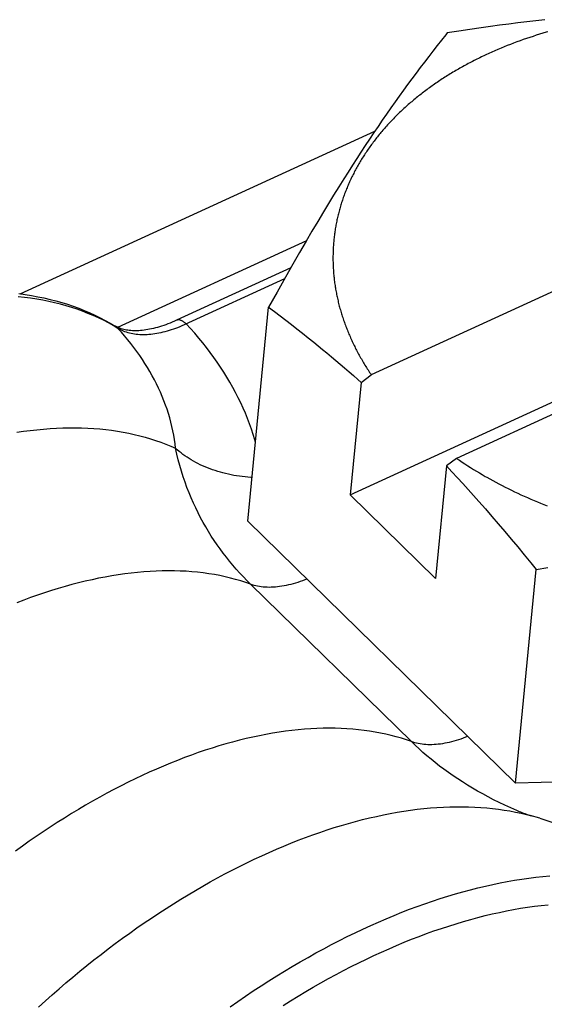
# Model space of a CAD drawing. Extents: x 0 to 594, y 0 to 420.
# Tile 56 of 107: x 513.17 to 514.49, y 109.19 to 111.66. Entities that reach past the tile are written whole.
import ezdxf

# ---------------------------------------------------------------- set-up
doc = ezdxf.new("R2010")
doc.units = 0
doc.header["$LTSCALE"] = 32.67
doc.layers.get('0').update_dxf_attribs({"linetype": 'CONTINUOUS'})

msp = doc.modelspace()

# ---------------------------------------------------------------- linework, layer by layer
at = {"color": 7, "linetype": 'CONTINUOUS'}
for p, q in [((514.3759, 111.6454), (514.3529, 111.6423)), ((514.3988, 111.6484), (514.3759, 111.6454)), ((514.4215, 111.6513), (514.3988, 111.6484)), ((514.4442, 111.6541), (514.4215, 111.6513)), ((514.4669, 111.6568), (514.4442, 111.6541)), ((514.4894, 111.6593), (514.4669, 111.6568)), ((514.2414, 111.6216), (514.2305, 111.608)), ((514.245, 111.6262), (514.2414, 111.6216)), ((514.2736, 111.6307), (514.245, 111.6262)), ((514.3018, 111.6349), (514.2736, 111.6307)), ((514.3298, 111.639), (514.3018, 111.6349)), ((514.3529, 111.6423), (514.3298, 111.639)), ((514.4681, 111.6201), (514.4598, 111.6174)), ((514.4764, 111.6227), (514.4681, 111.6201)), ((514.4847, 111.6252), (514.4764, 111.6227)), ((514.2197, 111.5943), (514.2089, 111.5806)), ((514.2305, 111.608), (514.2197, 111.5943)), ((514.3954, 111.5943), (514.3875, 111.5911)), ((514.4033, 111.5974), (514.3954, 111.5943)), ((514.4112, 111.6004), (514.4033, 111.5974)), ((514.4192, 111.6034), (514.4112, 111.6004)), ((514.4272, 111.6063), (514.4192, 111.6034)), ((514.4353, 111.6092), (514.4272, 111.6063)), ((514.4434, 111.612), (514.4353, 111.6092)), ((514.4516, 111.6147), (514.4434, 111.612)), ((514.4598, 111.6174), (514.4516, 111.6147)), ((514.2089, 111.5806), (514.1983, 111.5668)), ((514.3491, 111.5746), (514.3416, 111.5711)), ((514.3567, 111.578), (514.3491, 111.5746)), ((514.3643, 111.5813), (514.3567, 111.578)), ((514.372, 111.5847), (514.3643, 111.5813)), ((514.3797, 111.5879), (514.372, 111.5847)), ((514.3875, 111.5911), (514.3797, 111.5879)), ((514.1877, 111.553), (514.1771, 111.5391)), ((514.1983, 111.5668), (514.1877, 111.553)), ((514.1666, 111.5251), (514.156, 111.5109)), ((514.1771, 111.5391), (514.1666, 111.5251)), ((514.1455, 111.4966), (514.135, 111.4822)), ((514.156, 111.5109), (514.1455, 111.4966)), ((514.135, 111.4822), (514.1244, 111.4676)), ((515.5725, 111.4654), (514.0542, 110.7683)), ((514.1139, 111.4528), (514.1033, 111.4378)), ((514.1244, 111.4676), (514.1139, 111.4528)), ((514.0927, 111.4226), (514.082, 111.4073)), ((514.1033, 111.4378), (514.0927, 111.4226)), ((514.082, 111.4073), (514.0714, 111.3917)), ((514.0607, 111.3759), (514.05, 111.3599)), ((514.0714, 111.3917), (514.0607, 111.3759)), ((514.05, 111.3599), (514.0392, 111.3437)), ((514.0285, 111.3273), (514.0177, 111.3107)), ((514.0392, 111.3437), (514.0285, 111.3273)), ((514.0177, 111.3107), (514.0069, 111.2939)), ((513.9961, 111.2769), (513.9853, 111.2598)), ((514.0069, 111.2939), (513.9961, 111.2769)), ((513.9853, 111.2598), (513.9726, 111.2395)), ((515.7864, 111.2557), (514.2681, 110.5586)), ((513.9726, 111.2395), (513.9599, 111.219)), ((513.9473, 111.1982), (513.9346, 111.1773)), ((513.9599, 111.219), (513.9473, 111.1982)), ((513.9346, 111.1773), (513.9201, 111.153)), ((514.0015, 110.4671), (515.5686, 111.1866)), ((513.9201, 111.153), (513.9055, 111.1284)), ((513.9055, 111.1284), (513.8909, 111.1034)), ((513.8916, 111.1047), (513.4183, 110.8873)), ((513.8909, 111.1034), (513.8744, 111.0749)), ((513.8744, 111.0749), (513.8577, 111.0459)), ((513.8523, 111.0364), (513.5661, 110.905)), ((513.8577, 111.0459), (513.8391, 111.013)), ((513.8391, 111.013), (513.8182, 110.9759)), ((513.8182, 110.9759), (513.797, 110.9376)), ((513.7445, 110.4012), (513.797, 110.9376)), ((513.797, 110.9376), (513.8114, 110.9268)), ((513.8114, 110.9268), (513.8257, 110.9161)), ((513.8257, 110.9161), (513.8399, 110.9052)), ((513.8399, 110.9052), (513.8541, 110.8944)), ((513.8541, 110.8944), (513.8681, 110.8835)), ((513.8681, 110.8835), (513.8821, 110.8725)), ((513.8821, 110.8725), (513.8961, 110.8614)), ((513.8961, 110.8614), (513.91, 110.8502)), ((513.91, 110.8502), (513.9211, 110.8412)), ((513.9211, 110.8412), (513.9322, 110.8321)), ((513.9322, 110.8321), (513.9433, 110.823)), ((513.9433, 110.823), (513.9543, 110.8137)), ((513.9543, 110.8137), (513.9654, 110.8044)), ((513.9654, 110.8044), (513.9765, 110.795)), ((513.9765, 110.795), (513.9875, 110.7856)), ((513.9875, 110.7856), (513.9986, 110.776)), ((513.9986, 110.776), (514.0096, 110.7663)), ((514.0096, 110.7663), (514.0207, 110.7566)), ((514.0207, 110.7566), (514.029, 110.7492)), ((514.029, 110.7492), (514.0542, 110.7683)), ((514.029, 110.7492), (514.0015, 110.4671)), ((514.2681, 110.5586), (514.2429, 110.5395)), ((514.2681, 110.5586), (514.2751, 110.5539)), ((514.2429, 110.5395), (514.2154, 110.2574)), ((514.2429, 110.5395), (514.2565, 110.5249)), ((514.2751, 110.5539), (514.2821, 110.5492)), ((514.2821, 110.5492), (514.2891, 110.5446)), ((514.2891, 110.5446), (514.2962, 110.54)), ((514.2962, 110.54), (514.3034, 110.5355)), ((514.3034, 110.5355), (514.3106, 110.531)), ((514.2565, 110.5249), (514.2701, 110.5101)), ((514.2701, 110.5101), (514.2837, 110.4953)), ((514.3106, 110.531), (514.3179, 110.5266)), ((514.3179, 110.5266), (514.3253, 110.5221)), ((514.3253, 110.5221), (514.3327, 110.5178)), ((514.3327, 110.5178), (514.3401, 110.5135)), ((514.3514, 110.5071), (514.359, 110.5029)), ((514.2837, 110.4953), (514.2972, 110.4803)), ((514.359, 110.5029), (514.3667, 110.4988)), ((514.3667, 110.4988), (514.3744, 110.4947)), ((514.3744, 110.4947), (514.3821, 110.4906)), ((514.3821, 110.4906), (514.3899, 110.4867)), ((514.3899, 110.4867), (514.3978, 110.4827)), ((514.3978, 110.4827), (514.4057, 110.4788)), ((514.0015, 110.4671), (514.2154, 110.2574)), ((514.2972, 110.4803), (514.3107, 110.4652)), ((514.3107, 110.4652), (514.3242, 110.45)), ((514.4057, 110.4788), (514.4137, 110.475)), ((514.4137, 110.475), (514.4217, 110.4712)), ((514.4217, 110.4712), (514.4297, 110.4675)), ((514.4297, 110.4675), (514.4378, 110.4638)), ((514.4378, 110.4638), (514.446, 110.4601)), ((514.446, 110.4601), (514.4541, 110.4565)), ((514.3242, 110.45), (514.3403, 110.4316)), ((514.4541, 110.4565), (514.4624, 110.453)), ((514.4624, 110.453), (514.4707, 110.4495)), ((514.4707, 110.4495), (514.479, 110.4461)), ((514.479, 110.4461), (514.4873, 110.4427)), ((514.4873, 110.4427), (514.4957, 110.4394)), ((514.3403, 110.4316), (514.3565, 110.4131)), ((514.3565, 110.4131), (514.3727, 110.3943)), ((514.4156, 109.7435), (513.7445, 110.4012)), ((514.3727, 110.3943), (514.3888, 110.3753)), ((514.3888, 110.3753), (514.4051, 110.3561)), ((514.4051, 110.3561), (514.4214, 110.3366)), ((514.4214, 110.3366), (514.4377, 110.3169)), ((514.4377, 110.3169), (514.4542, 110.2968)), ((514.4542, 110.2968), (514.468, 110.2799)), ((514.468, 110.2799), (514.4966, 110.2844)), ((514.4156, 109.7435), (514.468, 110.2799)), ((515.5347, 109.7744), (514.4156, 109.7435))]:
    msp.add_line(p, q, dxfattribs=at)
at = {"color": 9, "linetype": 'CONTINUOUS'}
for p, q in [((513.1743, 110.9715), (514.0632, 111.3796)), ((514.1549, 109.8478), (513.7519, 110.2428))]:
    msp.add_line(p, q, dxfattribs=at)
at = {"color": 7, "linetype": 'CONTINUOUS'}
for points in [[(514.4973, 111.6289), (514.4931, 111.6276), (514.4847, 111.6252)], [(514.3416, 111.5711), (514.3378, 111.5693), (514.3304, 111.5658)], [(514.3304, 111.5658), (514.3267, 111.564), (514.323, 111.5622), (514.3193, 111.5603), (514.3157, 111.5585), (514.312, 111.5566), (514.3084, 111.5548), (514.3048, 111.5529), (514.3012, 111.551), (514.2976, 111.5491), (514.294, 111.5472), (514.2905, 111.5453), (514.2869, 111.5433), (514.2834, 111.5414), (514.2799, 111.5394), (514.2764, 111.5375), (514.2729, 111.5355), (514.2695, 111.5335), (514.266, 111.5314), (514.2626, 111.5294), (514.2592, 111.5274), (514.2558, 111.5253), (514.2524, 111.5233), (514.249, 111.5212), (514.2457, 111.5191), (514.2423, 111.517), (514.239, 111.5149), (514.2357, 111.5128), (514.2324, 111.5106), (514.2291, 111.5085), (514.2259, 111.5063), (514.2226, 111.5042), (514.2194, 111.502), (514.2162, 111.4998), (514.213, 111.4976), (514.2098, 111.4954), (514.2067, 111.4931), (514.2035, 111.4909), (514.2004, 111.4886), (514.1973, 111.4864), (514.1942, 111.4841), (514.1912, 111.4818), (514.1881, 111.4795), (514.1851, 111.4772), (514.1821, 111.4749), (514.1791, 111.4725), (514.1761, 111.4702), (514.1731, 111.4679), (514.1702, 111.4655), (514.1672, 111.4631), (514.1643, 111.4607), (514.1614, 111.4583), (514.1585, 111.4559), (514.1557, 111.4535), (514.1529, 111.4511), (514.15, 111.4487), (514.1472, 111.4462), (514.1444, 111.4437), (514.1417, 111.4413), (514.1389, 111.4388), (514.1362, 111.4363), (514.1335, 111.4338), (514.1308, 111.4313), (514.1281, 111.4288), (514.1255, 111.4263), (514.1228, 111.4237), (514.1202, 111.4212), (514.1176, 111.4186), (514.1151, 111.416), (514.1125, 111.4135), (514.11, 111.4109), (514.1074, 111.4083), (514.1049, 111.4057), (514.1025, 111.4031), (514.1, 111.4004), (514.0975, 111.3978), (514.0951, 111.3952), (514.0927, 111.3925), (514.0903, 111.3898), (514.088, 111.3872), (514.0856, 111.3845), (514.0833, 111.3818), (514.081, 111.3791), (514.0787, 111.3764), (514.0765, 111.3737), (514.0742, 111.371), (514.072, 111.3682), (514.0698, 111.3655), (514.0676, 111.3627), (514.0654, 111.36), (514.0633, 111.3572), (514.0612, 111.3545), (514.0591, 111.3517), (514.057, 111.3489), (514.0549, 111.3461), (514.0529, 111.3433), (514.0509, 111.3405), (514.0489, 111.3376), (514.0469, 111.3348), (514.0449, 111.332), (514.043, 111.3291), (514.0411, 111.3263), (514.0392, 111.3234), (514.0373, 111.3206), (514.0355, 111.3177), (514.0336, 111.3148), (514.0318, 111.3119), (514.03, 111.309), (514.0283, 111.3061), (514.0265, 111.3032), (514.0248, 111.3003), (514.0231, 111.2974), (514.0214, 111.2944), (514.0197, 111.2915), (514.0181, 111.2886), (514.0165, 111.2856), (514.0149, 111.2826), (514.0133, 111.2797), (514.0118, 111.2767), (514.0102, 111.2737), (514.0087, 111.2708), (514.0072, 111.2678), (514.0058, 111.2648), (514.0043, 111.2618), (514.0029, 111.2588), (514.0015, 111.2558), (514.0001, 111.2527), (513.9988, 111.2497), (513.9974, 111.2467), (513.9961, 111.2437), (513.9948, 111.2406), (513.9935, 111.2376), (513.9923, 111.2345), (513.9911, 111.2315), (513.9899, 111.2284), (513.9887, 111.2253), (513.9875, 111.2223), (513.9864, 111.2192), (513.9853, 111.2161), (513.9842, 111.213), (513.9831, 111.2099), (513.9821, 111.2068), (513.981, 111.2037), (513.98, 111.2006), (513.979, 111.1975), (513.9781, 111.1944), (513.9772, 111.1913), (513.9762, 111.1882), (513.9753, 111.185), (513.9745, 111.1819), (513.9736, 111.1788), (513.9728, 111.1756), (513.972, 111.1725), (513.9712, 111.1693), (513.9705, 111.1662), (513.9697, 111.163), (513.969, 111.1599), (513.9683, 111.1567), (513.9677, 111.1535), (513.967, 111.1504), (513.9664, 111.1472), (513.9658, 111.144), (513.9652, 111.1408), (513.9647, 111.1377), (513.9642, 111.1345), (513.9636, 111.1313), (513.9632, 111.1281), (513.9627, 111.1249), (513.9623, 111.1217), (513.9619, 111.1185), (513.9615, 111.1153), (513.9611, 111.1121), (513.9607, 111.1089), (513.9604, 111.1057), (513.9601, 111.1025), (513.9598, 111.0993), (513.9596, 111.0961), (513.9593, 111.0929), (513.9591, 111.0896), (513.959, 111.0864), (513.9588, 111.0832), (513.9586, 111.08), (513.9585, 111.0767), (513.9584, 111.0735), (513.9584, 111.0703), (513.9583, 111.0671), (513.9583, 111.0638), (513.9583, 111.0606), (513.9583, 111.0574), (513.9583, 111.0541), (513.9584, 111.0509), (513.9585, 111.0477), (513.9586, 111.0444), (513.9587, 111.0412), (513.9589, 111.038), (513.9591, 111.0347), (513.9593, 111.0315), (513.9595, 111.0282), (513.9597, 111.025), (513.96, 111.0218)], [(513.96, 111.0218), (513.9603, 111.0185), (513.9606, 111.0153), (513.961, 111.012), (513.9613, 111.0088), (513.9617, 111.0055), (513.9621, 111.0023), (513.9625, 110.9991), (513.963, 110.9958), (513.9635, 110.9926), (513.964, 110.9893), (513.9645, 110.9861), (513.965, 110.9829), (513.9656, 110.9796), (513.9662, 110.9764), (513.9668, 110.9732), (513.9674, 110.9699), (513.9681, 110.9667), (513.9688, 110.9635), (513.9695, 110.9602), (513.9702, 110.957), (513.971, 110.9538), (513.9717, 110.9505), (513.9725, 110.9473), (513.9733, 110.9441), (513.9742, 110.9409), (513.975, 110.9376), (513.9759, 110.9344), (513.9768, 110.9312), (513.9778, 110.928), (513.9787, 110.9248), (513.9797, 110.9216), (513.9807, 110.9184), (513.9817, 110.9151), (513.9827, 110.9119), (513.9838, 110.9087), (513.9849, 110.9055), (513.986, 110.9023), (513.9871, 110.8991), (513.9883, 110.896), (513.9895, 110.8928), (513.9906, 110.8896), (513.9919, 110.8864), (513.9931, 110.8832), (513.9944, 110.88), (513.9957, 110.8769), (513.997, 110.8737), (513.9983, 110.8705), (513.9996, 110.8674), (514.001, 110.8642), (514.0024, 110.861), (514.0038, 110.8579), (514.0053, 110.8547), (514.0067, 110.8516), (514.0082, 110.8484), (514.0097, 110.8453), (514.0112, 110.8422), (514.0128, 110.839), (514.0143, 110.8359), (514.0159, 110.8328), (514.0175, 110.8297), (514.0192, 110.8265), (514.0208, 110.8234), (514.0225, 110.8203), (514.0242, 110.8172), (514.0259, 110.8141), (514.0277, 110.811), (514.0294, 110.808), (514.0312, 110.8049), (514.033, 110.8018), (514.0348, 110.7987), (514.0367, 110.7957), (514.0385, 110.7926), (514.0404, 110.7895), (514.0423, 110.7865), (514.0443, 110.7834), (514.0462, 110.7804), (514.0482, 110.7774), (514.0502, 110.7743), (514.0522, 110.7713), (514.0542, 110.7683)], [(513.1708, 110.9719), (513.1869, 110.9697), (513.2027, 110.9672), (513.2183, 110.9643), (513.2337, 110.9611), (513.2489, 110.9576), (513.2638, 110.9537), (513.2785, 110.9495), (513.293, 110.9451), (513.3072, 110.9402), (513.3212, 110.9351), (513.3349, 110.9297), (513.3484, 110.9239), (513.3616, 110.9179), (513.3746, 110.9115), (513.3874, 110.9049), (513.3998, 110.8979), (513.412, 110.8907)], [(513.5661, 110.905), (513.561, 110.9027), (513.5555, 110.9003), (513.55, 110.8981), (513.5446, 110.8959), (513.5393, 110.8939), (513.534, 110.8921), (513.5287, 110.8903), (513.5236, 110.8887), (513.5184, 110.8872), (513.5134, 110.8858), (513.5084, 110.8846), (513.5035, 110.8835), (513.4987, 110.8825), (513.494, 110.8816), (513.4893, 110.8808), (513.4847, 110.8802), (513.4803, 110.8796), (513.4759, 110.8792), (513.4716, 110.8789), (513.4674, 110.8788), (513.4632, 110.8787), (513.4592, 110.8787), (513.4553, 110.8789), (513.4515, 110.8791), (513.4477, 110.8795), (513.4441, 110.8799), (513.4405, 110.8805), (513.437, 110.8812), (513.4336, 110.8819), (513.4303, 110.8828), (513.4271, 110.8838), (513.4239, 110.8849), (513.4208, 110.8862), (513.4178, 110.8876), (513.4148, 110.8891), (513.412, 110.8907)], [(514.3401, 110.5135), (514.3439, 110.5113), (514.3514, 110.5071)], [(514.4767, 109.6554), (514.4527, 109.6624), (514.4488, 109.6636), (514.4445, 109.665), (514.4398, 109.6667), (514.4347, 109.6686), (514.4292, 109.6708), (514.4262, 109.672)], [(514.4767, 109.6554), (514.4971, 109.6492), (514.5173, 109.6426), (514.5374, 109.6357), (514.5573, 109.6285), (514.5771, 109.621), (514.5968, 109.6132), (514.6164, 109.6051), (514.6358, 109.5966), (514.655, 109.5879), (514.6741, 109.5788), (514.693, 109.5694), (514.7118, 109.5597), (514.7304, 109.5498), (514.7488, 109.5395), (514.7534, 109.5369)]]:
    msp.add_lwpolyline(points, dxfattribs=at)
at = {"color": 9, "linetype": 'CONTINUOUS'}
for points in [[(513.8367, 111.0088), (513.5851, 110.8933), (513.5796, 110.8909), (513.5742, 110.8887), (513.5688, 110.8865), (513.5635, 110.8845), (513.5581, 110.8826), (513.5528, 110.8808), (513.5475, 110.8791), (513.5423, 110.8776), (513.5371, 110.8762), (513.5319, 110.8749), (513.5268, 110.8737), (513.5217, 110.8726), (513.5167, 110.8717), (513.5117, 110.8709), (513.5067, 110.8702), (513.5019, 110.8696), (513.497, 110.8692), (513.4923, 110.8689), (513.4876, 110.8687), (513.4829, 110.8687), (513.4784, 110.8687), (513.4738, 110.8689), (513.4694, 110.8693), (513.4651, 110.8697), (513.4608, 110.8703), (513.4566, 110.871), (513.4525, 110.8718), (513.4484, 110.8727), (513.4445, 110.8738), (513.4406, 110.875), (513.4368, 110.8763), (513.4331, 110.8778), (513.4295, 110.8793), (513.426, 110.881), (513.4226, 110.8828), (513.4193, 110.8847)], [(513.4193, 110.8847), (513.4074, 110.8918), (513.3952, 110.8985), (513.3828, 110.905), (513.3702, 110.9111), (513.3573, 110.9169), (513.3441, 110.9225), (513.3307, 110.9277), (513.3171, 110.9326), (513.3033, 110.9371), (513.2892, 110.9414), (513.2749, 110.9453), (513.2604, 110.949), (513.2456, 110.9523), (513.2307, 110.9552), (513.2155, 110.9579), (513.2002, 110.9602), (513.1846, 110.9623), (513.1689, 110.964)], [(513.5905, 110.8958), (513.5893, 110.8969), (513.5882, 110.8979), (513.5871, 110.8989), (513.5859, 110.8998), (513.5848, 110.9007), (513.5836, 110.9015), (513.5825, 110.9022), (513.5814, 110.9029), (513.5802, 110.9035), (513.5791, 110.904), (513.578, 110.9045), (513.5769, 110.9049), (513.5759, 110.9053), (513.5748, 110.9056), (513.5738, 110.9058), (513.5727, 110.9059), (513.5718, 110.906), (513.5708, 110.906), (513.5698, 110.906), (513.5689, 110.9058), (513.568, 110.9056), (513.5671, 110.9054), (513.5663, 110.9051), (513.5661, 110.905)], [(513.4193, 110.8847), (513.4182, 110.8859), (513.4171, 110.887), (513.4158, 110.888), (513.4146, 110.889), (513.4133, 110.8899), (513.412, 110.8907)], [(513.5636, 110.5838), (513.5623, 110.5948), (513.5608, 110.6058), (513.559, 110.6167), (513.5569, 110.6276), (513.5545, 110.6385), (513.5519, 110.6494), (513.5489, 110.6602), (513.5458, 110.671), (513.5423, 110.6818), (513.5386, 110.6925), (513.5346, 110.7031), (513.5304, 110.7138), (513.5258, 110.7243), (513.5211, 110.7349), (513.516, 110.7453), (513.5107, 110.7557), (513.5052, 110.7661), (513.4994, 110.7764), (513.4933, 110.7866), (513.487, 110.7967), (513.4805, 110.8068), (513.4737, 110.8168), (513.4666, 110.8268), (513.4593, 110.8366), (513.4518, 110.8464), (513.444, 110.8561), (513.436, 110.8657), (513.4278, 110.8753), (513.4193, 110.8847)], [(513.7639, 110.5988), (513.7622, 110.6049), (513.7581, 110.6184), (513.7537, 110.6318), (513.749, 110.6451), (513.744, 110.6584), (513.7387, 110.6716), (513.7331, 110.6847), (513.7271, 110.6978), (513.7208, 110.7108), (513.7142, 110.7238), (513.7073, 110.7367), (513.7001, 110.7494), (513.6926, 110.7622), (513.6848, 110.7748), (513.6767, 110.7873), (513.6683, 110.7998), (513.6595, 110.8121), (513.6505, 110.8244), (513.6412, 110.8366), (513.6317, 110.8486), (513.6218, 110.8606), (513.6116, 110.8724), (513.6012, 110.8842), (513.5905, 110.8958)], [(513.166, 110.6241), (513.1828, 110.6265), (513.1995, 110.6287), (513.2161, 110.6306), (513.2326, 110.6321), (513.2489, 110.6334), (513.265, 110.6343), (513.281, 110.635), (513.2969, 110.6353), (513.3126, 110.6353), (513.3281, 110.6351), (513.3435, 110.6345), (513.3587, 110.6336), (513.3737, 110.6324), (513.3886, 110.6309), (513.4032, 110.6291), (513.4177, 110.627), (513.432, 110.6245), (513.4461, 110.6218), (513.46, 110.6188), (513.4737, 110.6155), (513.4872, 110.6118), (513.5005, 110.6079), (513.5135, 110.6037), (513.5264, 110.5991), (513.539, 110.5943), (513.5514, 110.5892), (513.5636, 110.5838)], [(513.7552, 110.5105), (513.7523, 110.5107), (513.7451, 110.5112), (513.7379, 110.5119), (513.7308, 110.5127), (513.7238, 110.5137), (513.7167, 110.5148), (513.7098, 110.516), (513.7029, 110.5173), (513.696, 110.5187), (513.6892, 110.5203), (513.6825, 110.522), (513.6759, 110.5238), (513.6693, 110.5258), (513.6628, 110.5278), (513.6564, 110.53), (513.65, 110.5323), (513.6438, 110.5347), (513.6377, 110.5373), (513.6316, 110.5399), (513.6257, 110.5427), (513.6199, 110.5455), (513.6141, 110.5485), (513.6085, 110.5516), (513.603, 110.5548), (513.5976, 110.5581), (513.5924, 110.5614), (513.5872, 110.5649), (513.5822, 110.5685), (513.5774, 110.5722), (513.5726, 110.576), (513.568, 110.5798), (513.5636, 110.5838)], [(513.7519, 110.2428), (513.7426, 110.252), (513.7336, 110.2614), (513.7247, 110.2709), (513.716, 110.2806), (513.7075, 110.2904), (513.6992, 110.3004), (513.6911, 110.3105), (513.6832, 110.3208), (513.6754, 110.3313), (513.6679, 110.3419), (513.6605, 110.3528), (513.6533, 110.3638), (513.6463, 110.375), (513.6395, 110.3864), (513.6329, 110.398), (513.6265, 110.4098), (513.6203, 110.4219), (513.6142, 110.4341), (513.6084, 110.4466), (513.6028, 110.4593), (513.5975, 110.4722), (513.5923, 110.4854), (513.5874, 110.4988), (513.5828, 110.5125), (513.5783, 110.5264), (513.5742, 110.5405), (513.5704, 110.5548), (513.5668, 110.5692), (513.5636, 110.5838)], [(513.7519, 110.2428), (513.7395, 110.2471), (513.7269, 110.2512), (513.7142, 110.2549), (513.7012, 110.2584), (513.688, 110.2616), (513.6746, 110.2644), (513.661, 110.267), (513.6472, 110.2692), (513.6332, 110.2712), (513.619, 110.2728), (513.6047, 110.2742), (513.5902, 110.2752), (513.5755, 110.2759), (513.5606, 110.2763), (513.5456, 110.2765), (513.5304, 110.2763), (513.5151, 110.2758), (513.4996, 110.275), (513.484, 110.2739), (513.4682, 110.2725), (513.4523, 110.2708), (513.4362, 110.2687), (513.4201, 110.2664), (513.4038, 110.2638), (513.3873, 110.2609), (513.3708, 110.2576), (513.3542, 110.2541), (513.3374, 110.2503), (513.3206, 110.2462), (513.3036, 110.2418), (513.2866, 110.237), (513.2695, 110.232), (513.2523, 110.2267), (513.2351, 110.2211), (513.2177, 110.2153), (513.2003, 110.2091), (513.1829, 110.2026), (513.1653, 110.1959)], [(513.8928, 110.2559), (513.8876, 110.2538), (513.8817, 110.2515), (513.8758, 110.2494), (513.87, 110.2474), (513.8641, 110.2455), (513.8584, 110.2439), (513.8526, 110.2423), (513.8469, 110.2409), (513.8413, 110.2396), (513.8357, 110.2385), (513.8301, 110.2376), (513.8246, 110.2368), (513.8192, 110.2361), (513.8139, 110.2356), (513.8086, 110.2353), (513.8034, 110.2351), (513.7983, 110.235), (513.7932, 110.2351), (513.7883, 110.2354), (513.7834, 110.2358), (513.7786, 110.2363), (513.7739, 110.237), (513.7693, 110.2379), (513.7648, 110.2389), (513.7604, 110.24), (513.7561, 110.2413), (513.7519, 110.2428)], [(514.1549, 109.8478), (514.1425, 109.8522), (514.1299, 109.8562), (514.1171, 109.86), (514.1041, 109.8634), (514.091, 109.8666), (514.0776, 109.8694), (514.064, 109.872), (514.0502, 109.8743), (514.0362, 109.8762), (514.022, 109.8778), (514.0077, 109.8792), (513.9932, 109.8802), (513.9785, 109.881), (513.9636, 109.8814), (513.9486, 109.8815), (513.9334, 109.8813), (513.9181, 109.8808), (513.9026, 109.88), (513.887, 109.8789), (513.8712, 109.8775), (513.8553, 109.8758), (513.8392, 109.8738), (513.823, 109.8715), (513.8067, 109.8688), (513.7903, 109.8659), (513.7738, 109.8627), (513.7572, 109.8592), (513.7404, 109.8553), (513.7236, 109.8512), (513.7066, 109.8468), (513.6896, 109.8421), (513.6725, 109.8371), (513.6553, 109.8318), (513.638, 109.8262), (513.6207, 109.8203), (513.6033, 109.8141), (513.5858, 109.8077), (513.5683, 109.8009), (513.5508, 109.7939), (513.5332, 109.7866), (513.5155, 109.779), (513.4978, 109.7711), (513.4801, 109.763), (513.4624, 109.7546), (513.4446, 109.7459), (513.4269, 109.737), (513.4091, 109.7278), (513.3913, 109.7183), (513.3735, 109.7086), (513.3557, 109.6986), (513.338, 109.6884), (513.3202, 109.6779), (513.3025, 109.6672), (513.2848, 109.6562), (513.2672, 109.645), (513.2495, 109.6336), (513.232, 109.6219), (513.2144, 109.61), (513.1969, 109.5978), (513.1795, 109.5855), (513.1622, 109.5729)], [(514.2958, 109.8609), (514.2906, 109.8588), (514.2847, 109.8565), (514.2788, 109.8544), (514.273, 109.8524), (514.2671, 109.8506), (514.2613, 109.8489), (514.2556, 109.8473), (514.2499, 109.8459), (514.2442, 109.8447), (514.2387, 109.8436), (514.2331, 109.8426), (514.2276, 109.8418), (514.2222, 109.8412), (514.2169, 109.8406), (514.2116, 109.8403), (514.2064, 109.8401), (514.2013, 109.84), (514.1962, 109.8401), (514.1912, 109.8404), (514.1864, 109.8408), (514.1816, 109.8413), (514.1769, 109.842), (514.1723, 109.8429), (514.1678, 109.8439), (514.1634, 109.8451), (514.1591, 109.8464), (514.1549, 109.8478)], [(514.4262, 109.672), (514.4192, 109.675), (514.4041, 109.6816), (514.3894, 109.6883), (514.375, 109.6952), (514.361, 109.7022), (514.3473, 109.7093), (514.3338, 109.7165), (514.3207, 109.7239), (514.3079, 109.7313), (514.2953, 109.7389), (514.283, 109.7466), (514.271, 109.7544), (514.2593, 109.7623), (514.2478, 109.7703), (514.2365, 109.7785), (514.2255, 109.7867), (514.2148, 109.7951), (514.2042, 109.8036), (514.1939, 109.8122), (514.1838, 109.8209), (514.174, 109.8298), (514.1643, 109.8387), (514.1549, 109.8478)], [(513.2204, 109.1818), (513.2374, 109.1973), (513.2544, 109.2125), (513.2716, 109.2276), (513.2889, 109.2425), (513.3062, 109.2571), (513.3237, 109.2716), (513.3413, 109.286), (513.359, 109.3001), (513.3768, 109.314), (513.3946, 109.3277), (513.4125, 109.3411), (513.4305, 109.3544), (513.4486, 109.3675), (513.4667, 109.3803), (513.4849, 109.3929), (513.5031, 109.4053), (513.5214, 109.4174), (513.5397, 109.4293), (513.5581, 109.441), (513.5765, 109.4525), (513.5949, 109.4636), (513.6133, 109.4746), (513.6318, 109.4853), (513.6503, 109.4957), (513.6688, 109.5059), (513.6872, 109.5158), (513.7057, 109.5255), (513.7242, 109.5349), (513.7427, 109.544), (513.7611, 109.5529), (513.7796, 109.5615), (513.798, 109.5698), (513.8163, 109.5778), (513.8347, 109.5856), (513.853, 109.5931), (513.8712, 109.6003), (513.8894, 109.6072), (513.9075, 109.6138), (513.9256, 109.6202), (513.9436, 109.6262), (513.9616, 109.632), (513.9794, 109.6375), (513.9972, 109.6426), (514.0149, 109.6475), (514.0325, 109.6521), (514.05, 109.6564), (514.0674, 109.6604), (514.0848, 109.6641), (514.102, 109.6675), (514.119, 109.6705), (514.136, 109.6733), (514.1528, 109.6758), (514.1696, 109.678), (514.1862, 109.6798), (514.2026, 109.6814), (514.2189, 109.6826), (514.2351, 109.6836), (514.2511, 109.6842), (514.2669, 109.6846), (514.2826, 109.6846), (514.2982, 109.6843), (514.3136, 109.6837), (514.3288, 109.6828), (514.3438, 109.6816), (514.3586, 109.6801), (514.3733, 109.6783), (514.3878, 109.6762), (514.4021, 109.6738), (514.4161, 109.6711), (514.43, 109.668), (514.4437, 109.6647), (514.4562, 109.6614)], [(513.7005, 109.1827), (513.7198, 109.1962), (513.7392, 109.2095), (513.7586, 109.2225), (513.7781, 109.2353), (513.7976, 109.2478), (513.8172, 109.2601), (513.8368, 109.2721), (513.8564, 109.2839), (513.8761, 109.2954), (513.8957, 109.3066), (513.9154, 109.3176), (513.9351, 109.3283), (513.9547, 109.3387), (513.9744, 109.3488), (513.9941, 109.3587), (514.0137, 109.3682), (514.0333, 109.3775), (514.0529, 109.3865), (514.0725, 109.3952), (514.092, 109.4036), (514.1115, 109.4118), (514.131, 109.4196), (514.1504, 109.4271), (514.1697, 109.4343), (514.189, 109.4412), (514.2082, 109.4479), (514.2273, 109.4542), (514.2464, 109.4602), (514.2654, 109.4658), (514.2842, 109.4712), (514.303, 109.4763), (514.3217, 109.481), (514.3403, 109.4855), (514.3588, 109.4896), (514.3772, 109.4934), (514.3954, 109.4969), (514.4136, 109.5), (514.4316, 109.5029), (514.4495, 109.5054), (514.4672, 109.5076), (514.4848, 109.5094), (514.5023, 109.511)], [(513.8332, 109.1858), (513.8521, 109.1976), (513.8711, 109.2093), (513.89, 109.2206), (513.909, 109.2317), (513.928, 109.2426), (513.947, 109.2532), (513.966, 109.2635), (513.9851, 109.2736), (514.0041, 109.2834), (514.0231, 109.2929), (514.0421, 109.3022), (514.061, 109.3112), (514.08, 109.3199), (514.0989, 109.3283), (514.1178, 109.3364), (514.1366, 109.3443), (514.1554, 109.3518), (514.1742, 109.3591), (514.1929, 109.3661), (514.2115, 109.3728), (514.2301, 109.3791), (514.2486, 109.3852), (514.267, 109.391), (514.2853, 109.3965), (514.3036, 109.4017), (514.3217, 109.4066), (514.3398, 109.4112), (514.3578, 109.4155), (514.3757, 109.4195), (514.3934, 109.4232), (514.4111, 109.4265), (514.4286, 109.4296), (514.446, 109.4323), (514.4633, 109.4347), (514.4805, 109.4369), (514.4975, 109.4387)]]:
    msp.add_lwpolyline(points, dxfattribs=at)

doc.saveas('drawing.dxf')
